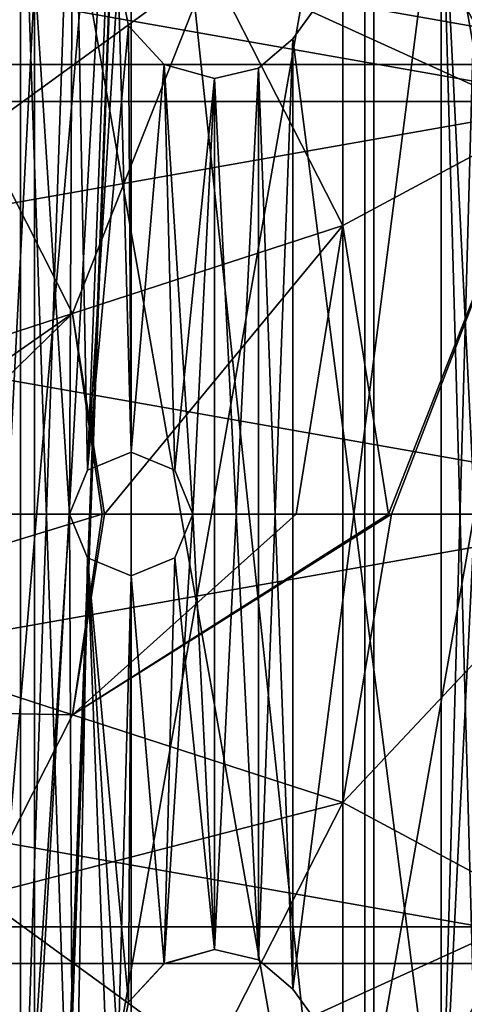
# Model space of a CAD drawing. Header units: millimetres. Extents: x -275 to 275, y -2132 to 836.
# Tile 68 of 83: x 15 to 26, y 549 to 574. Entities that reach past the tile are written whole.
import ezdxf

# ---------------------------------------------------------------- set-up
doc = ezdxf.new("R2010")
doc.units = ezdxf.units.MM
doc.header["$LTSCALE"] = 13.670324
for name, color, linetype in [('337', 7, 'CONTINUOUS'), ('338', 7, 'CONTINUOUS'), ('339', 7, 'CONTINUOUS'), ('340', 7, 'CONTINUOUS'), ('341', 7, 'CONTINUOUS'), ('355', 7, 'CONTINUOUS'), ('356', 7, 'CONTINUOUS'), ('357', 7, 'CONTINUOUS'), ('358', 7, 'CONTINUOUS'), ('359', 7, 'CONTINUOUS'), ('360', 7, 'CONTINUOUS'), ('361', 7, 'CONTINUOUS'), ('380', 7, 'CONTINUOUS'), ('405', 7, 'CONTINUOUS'), ('406', 7, 'CONTINUOUS'), ('407', 7, 'CONTINUOUS'), ('408', 7, 'CONTINUOUS'), ('409', 7, 'CONTINUOUS'), ('422', 7, 'CONTINUOUS'), ('423', 7, 'CONTINUOUS'), ('429', 7, 'CONTINUOUS'), ('430', 7, 'CONTINUOUS'), ('559', 7, 'CONTINUOUS'), ('560', 7, 'CONTINUOUS'), ('561', 7, 'CONTINUOUS'), ('562', 7, 'CONTINUOUS'), ('563', 7, 'CONTINUOUS')]:
    doc.layers.add(name, color=color, linetype=linetype)

msp = doc.modelspace()

# ---------------------------------------------------------------- linework, layer by layer
at = {"layer": '337', "linetype": 'CONTINUOUS'}
for points in [[(34.296, 573.83, -937.103), (27.978, 584.793, -937.103), (24.445, 577.702, -937.103), (34.296, 573.83, -937.103)], [(27.162, 572.619, -937.103), (34.296, 573.83, -937.103), (24.445, 577.702, -937.103), (27.162, 572.619, -937.103)], [(24.445, 545.034, -937.103), (34.236, 548.742, -937.103), (27.162, 550.117, -937.103), (24.445, 545.034, -937.103)], [(27.865, 537.809, -937.103), (34.236, 548.742, -937.103), (20.789, 540.579, -937.103), (27.865, 537.809, -937.103)], [(20.789, 540.579, -937.103), (34.236, 548.742, -937.103), (24.445, 545.034, -937.103), (20.789, 540.579, -937.103)]]:
    msp.add_3dface(points, dxfattribs=at)
at = {"layer": '338', "linetype": 'CONTINUOUS'}
for points in [[(24.445, 545.034, -937.103), (27.162, 550.117, -937.103), (24.445, 545.034, -937.403), (24.445, 545.034, -937.103)], [(27.162, 550.117, -937.103), (27.162, 550.117, -937.403), (24.445, 545.034, -937.403), (27.162, 550.117, -937.103)]]:
    msp.add_3dface(points, dxfattribs=at)
at = {"layer": '339', "linetype": 'CONTINUOUS'}
for points in [[(23.916, 541.3, -940.003), (27.162, 550.117, -937.403), (29.338, 550.69, -940.003), (23.916, 541.3, -940.003)], [(24.445, 545.034, -937.403), (27.162, 550.117, -937.403), (23.916, 541.3, -940.003), (24.445, 545.034, -937.403)]]:
    msp.add_3dface(points, dxfattribs=at)
at = {"layer": '340', "linetype": 'CONTINUOUS'}
for points in [[(29.338, 572.046, -940.003), (24.445, 577.701, -937.403), (23.916, 581.436, -940.003), (29.338, 572.046, -940.003)], [(27.162, 572.619, -937.403), (24.445, 577.701, -937.403), (29.338, 572.046, -940.003), (27.162, 572.619, -937.403)]]:
    msp.add_3dface(points, dxfattribs=at)
at = {"layer": '341', "linetype": 'CONTINUOUS'}
for points in [[(26.046, 583.222, -940.003), (27.003, 584.026, -940.003), (31.95, 572.996, -940.003), (26.046, 583.222, -940.003)], [(31.95, 549.739, -940.003), (27.003, 538.709, -940.003), (26.045, 539.513, -940.003), (31.95, 549.739, -940.003)]]:
    msp.add_3dface(points, dxfattribs=at)
at = {"layer": '355', "linetype": 'CONTINUOUS'}
for points in [[(27.162, 572.619, -937.103), (24.445, 577.702, -937.103), (27.162, 572.619, -937.403), (27.162, 572.619, -937.103)], [(24.445, 577.702, -937.103), (24.445, 577.701, -937.403), (27.162, 572.619, -937.403), (24.445, 577.702, -937.103)]]:
    msp.add_3dface(points, dxfattribs=at)
at = {"layer": '356', "linetype": 'CONTINUOUS'}
for points in [[(-26.045, 583.223, -940.478), (31.95, 572.997, -940.478), (-31.95, 572.997, -940.478), (-26.045, 583.223, -940.478)], [(26.045, 583.223, -940.478), (31.95, 572.997, -940.478), (-26.045, 583.223, -940.478), (26.045, 583.223, -940.478)], [(-31.95, 572.997, -940.478), (34, 561.368, -940.478), (-34, 561.368, -940.478), (-31.95, 572.997, -940.478)], [(31.95, 572.997, -940.478), (34, 561.368, -940.478), (-31.95, 572.997, -940.478), (31.95, 572.997, -940.478)], [(-34, 561.368, -940.478), (34, 561.368, -940.478), (31.95, 549.739, -940.478), (-34, 561.368, -940.478)], [(-31.95, 549.739, -940.478), (-34, 561.368, -940.478), (31.95, 549.739, -940.478), (-31.95, 549.739, -940.478)], [(-26.045, 539.513, -940.478), (-31.95, 549.739, -940.478), (26.045, 539.513, -940.478), (-26.045, 539.513, -940.478)], [(26.045, 539.513, -940.478), (-31.95, 549.739, -940.478), (31.95, 549.739, -940.478), (26.045, 539.513, -940.478)]]:
    msp.add_3dface(points, dxfattribs=at)
at = {"layer": '357', "linetype": 'CONTINUOUS'}
for points in [[(26.046, 583.222, -940.003), (31.95, 572.997, -940.478), (26.045, 583.223, -940.478), (26.046, 583.222, -940.003)], [(26.046, 583.222, -940.003), (31.95, 572.996, -940.003), (31.95, 572.997, -940.478), (26.046, 583.222, -940.003)]]:
    msp.add_3dface(points, dxfattribs=at)
at = {"layer": '358', "linetype": 'CONTINUOUS'}
for points in [[(31.95, 549.739, -940.003), (26.045, 539.513, -940.003), (31.95, 549.739, -940.478), (31.95, 549.739, -940.003)], [(26.045, 539.513, -940.003), (26.045, 539.513, -940.478), (31.95, 549.739, -940.478), (26.045, 539.513, -940.003)]]:
    msp.add_3dface(points, dxfattribs=at)
at = {"layer": '359', "linetype": 'CONTINUOUS'}
for points in [[(29.338, 572.046, -940.003), (-23.916, 581.436, -940.003), (-29.338, 572.046, -940.003), (29.338, 572.046, -940.003)], [(29.338, 572.046, -940.003), (23.916, 581.436, -940.003), (-23.916, 581.436, -940.003), (29.338, 572.046, -940.003)], [(-31.221, 561.368, -940.003), (31.221, 561.368, -940.003), (29.338, 572.046, -940.003), (-31.221, 561.368, -940.003)], [(-31.221, 561.368, -940.003), (29.338, 572.046, -940.003), (-29.338, 572.046, -940.003), (-31.221, 561.368, -940.003)], [(31.221, 561.368, -940.003), (-31.221, 561.368, -940.003), (-29.338, 550.69, -940.003), (31.221, 561.368, -940.003)], [(31.221, 561.368, -940.003), (-29.338, 550.69, -940.003), (29.338, 550.69, -940.003), (31.221, 561.368, -940.003)], [(-29.338, 550.69, -940.003), (-23.916, 541.3, -940.003), (23.916, 541.3, -940.003), (-29.338, 550.69, -940.003)], [(-29.338, 550.69, -940.003), (23.916, 541.3, -940.003), (29.338, 550.69, -940.003), (-29.338, 550.69, -940.003)]]:
    msp.add_3dface(points, dxfattribs=at)
at = {"layer": '360', "linetype": 'CONTINUOUS'}
for points in [[(17.5, 589.947, -957.203), (17.5, 532.789, -957.203), (23.546, 533.306, -957.203), (17.5, 589.947, -957.203)], [(23.546, 589.429, -957.203), (17.5, 589.947, -957.203), (23.546, 533.306, -957.203), (23.546, 589.429, -957.203)], [(31.724, 579.683, -957.203), (23.546, 589.429, -957.203), (31.724, 543.052, -957.203), (31.724, 579.683, -957.203)], [(31.724, 543.052, -957.203), (23.546, 589.429, -957.203), (23.546, 533.306, -957.203), (31.724, 543.052, -957.203)]]:
    msp.add_3dface(points, dxfattribs=at)
at = {"layer": '361', "linetype": 'CONTINUOUS'}
for points in [[(23.779, 533.029, -957.703), (12.652, 526.605, -957.703), (12.652, 596.13, -957.703), (23.779, 533.029, -957.703)], [(23.779, 589.706, -957.703), (23.779, 533.029, -957.703), (12.652, 596.13, -957.703), (23.779, 589.706, -957.703)], [(32.037, 542.871, -957.703), (23.779, 533.029, -957.703), (23.779, 589.706, -957.703), (32.037, 542.871, -957.703)], [(32.037, 579.864, -957.703), (32.037, 542.871, -957.703), (23.779, 589.706, -957.703), (32.037, 579.864, -957.703)]]:
    msp.add_3dface(points, dxfattribs=at)
at = {"layer": '380', "linetype": 'CONTINUOUS'}
for points in [[(17.5, 589.947, -955.203), (15.523, 585.318, -955.203), (13.145, 539.145, -955.203), (17.5, 589.947, -955.203)], [(14.615, 538.668, -955.203), (17.5, 589.947, -955.203), (13.145, 539.145, -955.203), (14.615, 538.668, -955.203)], [(15.523, 537.418, -955.203), (17.5, 589.947, -955.203), (14.615, 538.668, -955.203), (15.523, 537.418, -955.203)], [(17.5, 532.789, -955.203), (17.5, 589.947, -955.203), (15.523, 535.873, -955.203), (17.5, 532.789, -955.203)], [(15.523, 535.873, -955.203), (17.5, 589.947, -955.203), (15.523, 537.418, -955.203), (15.523, 535.873, -955.203)], [(15.523, 585.318, -955.203), (14.615, 584.068, -955.203), (1.793, 563.835, -955.203), (15.523, 585.318, -955.203)], [(2.901, 562.31, -955.203), (15.523, 585.318, -955.203), (1.793, 563.835, -955.203), (2.901, 562.31, -955.203)], [(13.145, 539.145, -955.203), (15.523, 585.318, -955.203), (2.901, 560.425, -955.203), (13.145, 539.145, -955.203)], [(2.901, 560.425, -955.203), (15.523, 585.318, -955.203), (2.901, 562.31, -955.203), (2.901, 560.425, -955.203)]]:
    msp.add_3dface(points, dxfattribs=at)
at = {"layer": '405', "linetype": 'CONTINUOUS'}
for points in [[(17.5, 532.789, -957.203), (17.5, 589.947, -957.203), (17.5, 532.789, -955.203), (17.5, 532.789, -957.203)], [(17.5, 532.789, -955.203), (17.5, 589.947, -957.203), (17.5, 589.947, -955.203), (17.5, 532.789, -955.203)]]:
    msp.add_3dface(points, dxfattribs=at)
at = {"layer": '406', "linetype": 'CONTINUOUS'}
for points in [[(16.003, 581.686, -948.703), (17.135, 582.678, -948.703), (16.369, 562.499, -948.703), (16.003, 581.686, -948.703)], [(17.135, 582.678, -948.703), (17.167, 575.33, -948.703), (16.369, 562.499, -948.703), (17.135, 582.678, -948.703)], [(14.635, 581.056, -948.703), (16.003, 581.686, -948.703), (14.635, 541.679, -948.703), (14.635, 581.056, -948.703)], [(14.635, 541.679, -948.703), (16.003, 581.686, -948.703), (15.9, 561.368, -948.703), (14.635, 541.679, -948.703)], [(15.9, 561.368, -948.703), (16.003, 581.686, -948.703), (16.369, 562.499, -948.703), (15.9, 561.368, -948.703)], [(13.145, 580.84, -948.703), (14.635, 581.056, -948.703), (13.145, 541.895, -948.703), (13.145, 580.84, -948.703)], [(13.145, 541.895, -948.703), (14.635, 581.056, -948.703), (14.635, 541.679, -948.703), (13.145, 541.895, -948.703)], [(25.527, 543.779, -948.703), (21.682, 549.071, -948.703), (25.527, 578.956, -948.703), (25.527, 543.779, -948.703)], [(25.527, 578.956, -948.703), (21.682, 549.071, -948.703), (21.682, 573.664, -948.703), (25.527, 578.956, -948.703)], [(26.484, 578.302, -948.703), (25.527, 543.779, -948.703), (25.527, 578.956, -948.703), (26.484, 578.302, -948.703)], [(26.484, 578.302, -948.703), (26.4, 561.368, -948.703), (25.527, 543.779, -948.703), (26.484, 578.302, -948.703)], [(17.167, 575.33, -948.703), (17.432, 573.999, -948.703), (16.369, 562.499, -948.703), (17.167, 575.33, -948.703)], [(17.432, 573.999, -948.703), (17.5, 562.968, -948.703), (16.369, 562.499, -948.703), (17.432, 573.999, -948.703)], [(17.432, 573.999, -948.703), (18.353, 573.002, -948.703), (17.5, 562.968, -948.703), (17.432, 573.999, -948.703)], [(21.682, 549.071, -948.703), (20.795, 549.829, -948.703), (21.682, 573.664, -948.703), (21.682, 549.071, -948.703)], [(21.682, 573.664, -948.703), (20.795, 549.829, -948.703), (20.795, 572.906, -948.703), (21.682, 573.664, -948.703)], [(17.5, 562.968, -948.703), (18.353, 573.002, -948.703), (18.631, 562.499, -948.703), (17.5, 562.968, -948.703)], [(18.353, 573.002, -948.703), (19.66, 572.634, -948.703), (18.631, 562.499, -948.703), (18.353, 573.002, -948.703)], [(20.795, 549.829, -948.703), (19.66, 550.102, -948.703), (20.795, 572.906, -948.703), (20.795, 549.829, -948.703)], [(20.795, 572.906, -948.703), (19.66, 550.102, -948.703), (19.66, 572.634, -948.703), (20.795, 572.906, -948.703)], [(18.631, 562.499, -948.703), (19.66, 572.634, -948.703), (19.1, 561.368, -948.703), (18.631, 562.499, -948.703)], [(19.66, 572.634, -948.703), (19.66, 550.102, -948.703), (19.1, 561.368, -948.703), (19.66, 572.634, -948.703)], [(16.003, 541.05, -948.703), (14.635, 541.679, -948.703), (15.9, 561.368, -948.703), (16.003, 541.05, -948.703)], [(16.369, 560.236, -948.703), (16.003, 541.05, -948.703), (15.9, 561.368, -948.703), (16.369, 560.236, -948.703)], [(19.66, 550.102, -948.703), (18.353, 549.733, -948.703), (19.1, 561.368, -948.703), (19.66, 550.102, -948.703)], [(19.1, 561.368, -948.703), (18.353, 549.733, -948.703), (18.631, 560.236, -948.703), (19.1, 561.368, -948.703)], [(26.4, 561.368, -948.703), (26.484, 544.433, -948.703), (25.527, 543.779, -948.703), (26.4, 561.368, -948.703)], [(17.135, 540.058, -948.703), (16.003, 541.05, -948.703), (16.369, 560.236, -948.703), (17.135, 540.058, -948.703)], [(17.167, 547.406, -948.703), (17.135, 540.058, -948.703), (16.369, 560.236, -948.703), (17.167, 547.406, -948.703)], [(17.5, 559.768, -948.703), (17.167, 547.406, -948.703), (16.369, 560.236, -948.703), (17.5, 559.768, -948.703)], [(18.631, 560.236, -948.703), (18.353, 549.733, -948.703), (17.5, 559.768, -948.703), (18.631, 560.236, -948.703)], [(17.432, 548.737, -948.703), (17.167, 547.406, -948.703), (17.5, 559.768, -948.703), (17.432, 548.737, -948.703)], [(18.353, 549.733, -948.703), (17.432, 548.737, -948.703), (17.5, 559.768, -948.703), (18.353, 549.733, -948.703)]]:
    msp.add_3dface(points, dxfattribs=at)
at = {"layer": '407', "linetype": 'CONTINUOUS'}
for points in [[(17.5, 562.968, -948.703), (18.631, 562.499, -948.703), (17.5, 562.968, -947.203), (17.5, 562.968, -948.703)], [(18.631, 562.499, -948.703), (18.631, 562.499, -947.203), (17.5, 562.968, -947.203), (18.631, 562.499, -948.703)], [(18.631, 562.499, -948.703), (19.1, 561.368, -948.703), (18.631, 562.499, -947.203), (18.631, 562.499, -948.703)], [(19.1, 561.368, -948.703), (19.1, 561.368, -947.203), (18.631, 562.499, -947.203), (19.1, 561.368, -948.703)], [(19.1, 561.368, -948.703), (18.631, 560.236, -948.703), (19.1, 561.368, -947.203), (19.1, 561.368, -948.703)], [(18.631, 560.236, -948.703), (18.631, 560.236, -947.203), (19.1, 561.368, -947.203), (18.631, 560.236, -948.703)], [(18.631, 560.236, -948.703), (17.5, 559.768, -948.703), (18.631, 560.236, -947.203), (18.631, 560.236, -948.703)], [(17.5, 559.768, -948.703), (17.5, 559.768, -947.203), (18.631, 560.236, -947.203), (17.5, 559.768, -948.703)]]:
    msp.add_3dface(points, dxfattribs=at)
at = {"layer": '408', "linetype": 'CONTINUOUS'}
for points in [[(16.369, 562.499, -948.703), (17.5, 562.968, -948.703), (16.369, 562.499, -947.203), (16.369, 562.499, -948.703)], [(17.5, 562.968, -948.703), (17.5, 562.968, -947.203), (16.369, 562.499, -947.203), (17.5, 562.968, -948.703)], [(15.9, 561.368, -948.703), (16.369, 562.499, -948.703), (15.9, 561.368, -947.203), (15.9, 561.368, -948.703)], [(16.369, 562.499, -948.703), (16.369, 562.499, -947.203), (15.9, 561.368, -947.203), (16.369, 562.499, -948.703)], [(16.369, 560.236, -948.703), (15.9, 561.368, -948.703), (16.369, 560.236, -947.203), (16.369, 560.236, -948.703)], [(15.9, 561.368, -948.703), (15.9, 561.368, -947.203), (16.369, 560.236, -947.203), (15.9, 561.368, -948.703)], [(17.5, 559.768, -948.703), (16.369, 560.236, -948.703), (17.5, 559.768, -947.203), (17.5, 559.768, -948.703)], [(17.5, 559.768, -947.203), (16.369, 560.236, -948.703), (16.369, 560.236, -947.203), (17.5, 559.768, -947.203)]]:
    msp.add_3dface(points, dxfattribs=at)
at = {"layer": '409', "linetype": 'CONTINUOUS'}
for points in [[(17.135, 582.678, -947.203), (16.003, 581.686, -947.203), (16.369, 562.499, -947.203), (17.135, 582.678, -947.203)], [(17.167, 575.33, -947.203), (17.135, 582.678, -947.203), (16.369, 562.499, -947.203), (17.167, 575.33, -947.203)], [(16.003, 581.686, -947.203), (14.635, 581.056, -947.203), (15.9, 561.368, -947.203), (16.003, 581.686, -947.203)], [(16.369, 562.499, -947.203), (16.003, 581.686, -947.203), (15.9, 561.368, -947.203), (16.369, 562.499, -947.203)], [(14.635, 581.056, -947.203), (13.145, 580.84, -947.203), (14.635, 541.679, -947.203), (14.635, 581.056, -947.203)], [(14.635, 581.056, -947.203), (14.635, 541.679, -947.203), (16.003, 541.05, -947.203), (14.635, 581.056, -947.203)], [(14.635, 581.056, -947.203), (16.003, 541.05, -947.203), (15.9, 561.368, -947.203), (14.635, 581.056, -947.203)], [(13.145, 580.84, -947.203), (13.145, 541.895, -947.203), (14.635, 541.679, -947.203), (13.145, 580.84, -947.203)], [(21.682, 573.664, -947.203), (25.527, 543.779, -947.203), (25.527, 578.956, -947.203), (21.682, 573.664, -947.203)], [(26.484, 544.433, -947.203), (26.4, 561.368, -947.203), (25.527, 578.956, -947.203), (26.484, 544.433, -947.203)], [(25.527, 543.779, -947.203), (26.484, 544.433, -947.203), (25.527, 578.956, -947.203), (25.527, 543.779, -947.203)], [(26.4, 561.368, -947.203), (26.484, 578.302, -947.203), (25.527, 578.956, -947.203), (26.4, 561.368, -947.203)], [(17.5, 562.968, -947.203), (17.167, 575.33, -947.203), (16.369, 562.499, -947.203), (17.5, 562.968, -947.203)], [(17.432, 573.999, -947.203), (17.167, 575.33, -947.203), (17.5, 562.968, -947.203), (17.432, 573.999, -947.203)], [(18.353, 573.002, -947.203), (17.432, 573.999, -947.203), (17.5, 562.968, -947.203), (18.353, 573.002, -947.203)], [(20.795, 572.906, -947.203), (21.682, 549.071, -947.203), (21.682, 573.664, -947.203), (20.795, 572.906, -947.203)], [(21.682, 549.071, -947.203), (25.527, 543.779, -947.203), (21.682, 573.664, -947.203), (21.682, 549.071, -947.203)], [(18.631, 562.499, -947.203), (18.353, 573.002, -947.203), (17.5, 562.968, -947.203), (18.631, 562.499, -947.203)], [(19.66, 572.634, -947.203), (18.353, 573.002, -947.203), (19.1, 561.368, -947.203), (19.66, 572.634, -947.203)], [(19.1, 561.368, -947.203), (18.353, 573.002, -947.203), (18.631, 562.499, -947.203), (19.1, 561.368, -947.203)], [(19.66, 572.634, -947.203), (20.795, 549.829, -947.203), (20.795, 572.906, -947.203), (19.66, 572.634, -947.203)], [(20.795, 549.829, -947.203), (21.682, 549.071, -947.203), (20.795, 572.906, -947.203), (20.795, 549.829, -947.203)], [(19.66, 550.102, -947.203), (19.66, 572.634, -947.203), (19.1, 561.368, -947.203), (19.66, 550.102, -947.203)], [(19.66, 550.102, -947.203), (20.795, 549.829, -947.203), (19.66, 572.634, -947.203), (19.66, 550.102, -947.203)], [(15.9, 561.368, -947.203), (16.003, 541.05, -947.203), (16.369, 560.236, -947.203), (15.9, 561.368, -947.203)], [(18.631, 560.236, -947.203), (19.66, 550.102, -947.203), (19.1, 561.368, -947.203), (18.631, 560.236, -947.203)], [(16.003, 541.05, -947.203), (17.135, 540.058, -947.203), (16.369, 560.236, -947.203), (16.003, 541.05, -947.203)], [(17.135, 540.058, -947.203), (17.167, 547.406, -947.203), (16.369, 560.236, -947.203), (17.135, 540.058, -947.203)], [(17.167, 547.406, -947.203), (17.432, 548.737, -947.203), (16.369, 560.236, -947.203), (17.167, 547.406, -947.203)], [(17.432, 548.737, -947.203), (17.5, 559.768, -947.203), (16.369, 560.236, -947.203), (17.432, 548.737, -947.203)], [(17.5, 559.768, -947.203), (18.353, 549.734, -947.203), (18.631, 560.236, -947.203), (17.5, 559.768, -947.203)], [(18.353, 549.734, -947.203), (19.66, 550.102, -947.203), (18.631, 560.236, -947.203), (18.353, 549.734, -947.203)], [(17.432, 548.737, -947.203), (18.353, 549.734, -947.203), (17.5, 559.768, -947.203), (17.432, 548.737, -947.203)]]:
    msp.add_3dface(points, dxfattribs=at)
at = {"layer": '422', "linetype": 'CONTINUOUS'}
for points in [[(21.682, 549.071, -948.703), (25.527, 543.779, -948.703), (21.682, 549.071, -947.203), (21.682, 549.071, -948.703)], [(25.527, 543.779, -948.703), (25.527, 543.779, -947.203), (21.682, 549.071, -947.203), (25.527, 543.779, -948.703)]]:
    msp.add_3dface(points, dxfattribs=at)
at = {"layer": '423', "linetype": 'CONTINUOUS'}
for points in [[(18.353, 549.733, -948.703), (19.66, 550.102, -948.703), (18.353, 549.734, -947.203), (18.353, 549.733, -948.703)], [(19.66, 550.102, -948.703), (19.66, 550.102, -947.203), (18.353, 549.734, -947.203), (19.66, 550.102, -948.703)], [(19.66, 550.102, -948.703), (20.795, 549.829, -948.703), (19.66, 550.102, -947.203), (19.66, 550.102, -948.703)], [(20.795, 549.829, -948.703), (20.795, 549.829, -947.203), (19.66, 550.102, -947.203), (20.795, 549.829, -948.703)], [(20.795, 549.829, -948.703), (21.682, 549.071, -948.703), (20.795, 549.829, -947.203), (20.795, 549.829, -948.703)], [(21.682, 549.071, -948.703), (21.682, 549.071, -947.203), (20.795, 549.829, -947.203), (21.682, 549.071, -948.703)], [(18.353, 549.733, -948.703), (18.353, 549.734, -947.203), (17.432, 548.737, -947.203), (18.353, 549.733, -948.703)], [(17.432, 548.737, -948.703), (18.353, 549.733, -948.703), (17.432, 548.737, -947.203), (17.432, 548.737, -948.703)], [(17.167, 547.406, -948.703), (17.432, 548.737, -948.703), (17.167, 547.406, -947.203), (17.167, 547.406, -948.703)], [(17.432, 548.737, -948.703), (17.432, 548.737, -947.203), (17.167, 547.406, -947.203), (17.432, 548.737, -948.703)]]:
    msp.add_3dface(points, dxfattribs=at)
at = {"layer": '429', "linetype": 'CONTINUOUS'}
for points in [[(17.432, 573.999, -948.703), (17.167, 575.33, -948.703), (17.432, 573.999, -947.203), (17.432, 573.999, -948.703)], [(17.167, 575.33, -948.703), (17.167, 575.33, -947.203), (17.432, 573.999, -947.203), (17.167, 575.33, -948.703)], [(18.353, 573.002, -948.703), (17.432, 573.999, -948.703), (18.353, 573.002, -947.203), (18.353, 573.002, -948.703)], [(17.432, 573.999, -948.703), (17.432, 573.999, -947.203), (18.353, 573.002, -947.203), (17.432, 573.999, -948.703)], [(21.682, 573.664, -948.703), (20.795, 572.906, -948.703), (21.682, 573.664, -947.203), (21.682, 573.664, -948.703)], [(20.795, 572.906, -948.703), (20.795, 572.906, -947.203), (21.682, 573.664, -947.203), (20.795, 572.906, -948.703)], [(19.66, 572.634, -948.703), (18.353, 573.002, -948.703), (19.66, 572.634, -947.203), (19.66, 572.634, -948.703)], [(18.353, 573.002, -948.703), (18.353, 573.002, -947.203), (19.66, 572.634, -947.203), (18.353, 573.002, -948.703)], [(20.795, 572.906, -948.703), (19.66, 572.634, -948.703), (20.795, 572.906, -947.203), (20.795, 572.906, -948.703)], [(19.66, 572.634, -948.703), (19.66, 572.634, -947.203), (20.795, 572.906, -947.203), (19.66, 572.634, -948.703)]]:
    msp.add_3dface(points, dxfattribs=at)
at = {"layer": '430', "linetype": 'CONTINUOUS'}
for points in [[(25.527, 578.956, -948.703), (21.682, 573.664, -948.703), (25.527, 578.956, -947.203), (25.527, 578.956, -948.703)], [(21.682, 573.664, -948.703), (21.682, 573.664, -947.203), (25.527, 578.956, -947.203), (21.682, 573.664, -948.703)]]:
    msp.add_3dface(points, dxfattribs=at)
at = {"layer": '559', "linetype": 'CONTINUOUS'}
for points in [[(15, 587.349, -939.503), (5.209, 531.824, -939.503), (5.209, 590.912, -939.503), (15, 587.349, -939.503)], [(15, 535.387, -939.503), (5.209, 531.824, -939.503), (15, 587.349, -939.503), (15, 535.387, -939.503)], [(22.981, 580.651, -939.503), (15, 535.387, -939.503), (15, 587.349, -939.503), (22.981, 580.651, -939.503)], [(22.981, 542.084, -939.503), (15, 535.387, -939.503), (22.981, 580.651, -939.503), (22.981, 542.084, -939.503)], [(28.191, 571.628, -939.503), (22.981, 542.084, -939.503), (22.981, 580.651, -939.503), (28.191, 571.628, -939.503)], [(28.191, 551.107, -939.503), (22.981, 542.084, -939.503), (28.191, 571.628, -939.503), (28.191, 551.107, -939.503)]]:
    msp.add_3dface(points, dxfattribs=at)
at = {"layer": '560', "linetype": 'CONTINUOUS'}
for points in [[(22.981, 542.084, -939.503), (28.191, 551.107, -939.503), (22.981, 542.084, -938.503), (22.981, 542.084, -939.503)], [(22.981, 542.084, -938.503), (28.191, 551.107, -939.503), (28.191, 551.107, -938.503), (22.981, 542.084, -938.503)]]:
    msp.add_3dface(points, dxfattribs=at)
at = {"layer": '561', "linetype": 'CONTINUOUS'}
for points in [[(28.191, 571.628, -939.503), (22.981, 580.651, -939.503), (28.191, 571.628, -938.503), (28.191, 571.628, -939.503)], [(28.191, 571.628, -938.503), (22.981, 580.651, -939.503), (22.981, 580.651, -938.503), (28.191, 571.628, -938.503)]]:
    msp.add_3dface(points, dxfattribs=at)
at = {"layer": '562', "linetype": 'CONTINUOUS'}
for points in [[(14.202, 580.915, -932.065), (13.597, 571.247, -926.962), (19.548, 575.57, -932.065), (14.202, 580.915, -932.065)], [(28.191, 571.628, -938.503), (22.981, 580.651, -938.503), (19.548, 575.57, -932.065), (28.191, 571.628, -938.503)], [(13.597, 571.247, -926.962), (15.984, 566.561, -926.962), (19.548, 575.57, -932.065), (13.597, 571.247, -926.962)], [(19.548, 575.57, -932.065), (15.984, 566.561, -926.962), (22.98, 568.834, -932.065), (19.548, 575.57, -932.065)], [(28.191, 571.628, -938.503), (19.548, 575.57, -932.065), (22.98, 568.834, -932.065), (28.191, 571.628, -938.503)], [(28.191, 571.628, -938.503), (22.98, 568.834, -932.065), (24.163, 561.368, -932.065), (28.191, 571.628, -938.503)], [(28.191, 571.628, -938.503), (24.163, 561.368, -932.065), (24.239, 561.368, -932.132), (28.191, 571.628, -938.503)], [(30, 561.368, -938.503), (28.191, 571.628, -938.503), (24.239, 561.368, -932.132), (30, 561.368, -938.503)], [(13.597, 571.247, -926.962), (8.125, 564.008, -923.606), (15.984, 566.561, -926.962), (13.597, 571.247, -926.962)], [(15.984, 566.561, -926.962), (16.807, 561.368, -926.962), (22.98, 568.834, -932.065), (15.984, 566.561, -926.962)], [(16.807, 561.368, -926.962), (21.768, 561.368, -930.134), (22.98, 568.834, -932.065), (16.807, 561.368, -926.962)], [(22.98, 568.834, -932.065), (21.768, 561.368, -930.134), (24.163, 561.368, -932.065), (22.98, 568.834, -932.065)], [(8.125, 564.008, -923.606), (8.542, 561.368, -923.606), (15.984, 566.561, -926.962), (8.125, 564.008, -923.606)], [(8.542, 561.368, -923.606), (10.65, 561.368, -924.255), (15.984, 566.561, -926.962), (8.542, 561.368, -923.606)], [(15.984, 566.561, -926.962), (10.65, 561.368, -924.255), (16.75, 561.368, -926.931), (15.984, 566.561, -926.962)], [(16.807, 561.368, -926.962), (15.984, 566.561, -926.962), (16.75, 561.368, -926.931), (16.807, 561.368, -926.962)]]:
    msp.add_3dface(points, dxfattribs=at)
at = {"layer": '563', "linetype": 'CONTINUOUS'}
for points in [[(16.75, 561.368, -926.931), (10.65, 561.368, -924.255), (8.125, 558.728, -923.606), (16.75, 561.368, -926.931)], [(16.75, 561.368, -926.931), (8.125, 558.728, -923.606), (15.984, 556.174, -926.962), (16.75, 561.368, -926.931)], [(16.807, 561.368, -926.962), (16.75, 561.368, -926.931), (15.984, 556.174, -926.962), (16.807, 561.368, -926.962)], [(21.768, 561.368, -930.134), (16.807, 561.368, -926.962), (15.984, 556.174, -926.962), (21.768, 561.368, -930.134)], [(24.163, 561.368, -932.065), (21.768, 561.368, -930.134), (15.984, 556.174, -926.962), (24.163, 561.368, -932.065)], [(24.239, 561.368, -932.132), (24.163, 561.368, -932.065), (15.984, 556.174, -926.962), (24.239, 561.368, -932.132)], [(24.239, 561.368, -932.132), (15.984, 556.174, -926.962), (22.98, 553.901, -932.065), (24.239, 561.368, -932.132)], [(28.191, 551.107, -938.503), (30, 561.368, -938.503), (22.98, 553.901, -932.065), (28.191, 551.107, -938.503)], [(30, 561.368, -938.503), (24.239, 561.368, -932.132), (22.98, 553.901, -932.065), (30, 561.368, -938.503)], [(8.125, 558.728, -923.606), (6.911, 556.346, -923.606), (15.984, 556.174, -926.962), (8.125, 558.728, -923.606)], [(15.984, 556.174, -926.962), (6.911, 556.346, -923.606), (13.597, 551.489, -926.962), (15.984, 556.174, -926.962)], [(15.984, 556.174, -926.962), (13.597, 551.489, -926.962), (22.98, 553.901, -932.065), (15.984, 556.174, -926.962)], [(22.98, 553.901, -932.065), (13.597, 551.489, -926.962), (19.548, 547.166, -932.065), (22.98, 553.901, -932.065)], [(28.191, 551.107, -938.503), (22.98, 553.901, -932.065), (19.548, 547.166, -932.065), (28.191, 551.107, -938.503)], [(13.597, 551.489, -926.962), (9.879, 547.771, -926.962), (19.548, 547.166, -932.065), (13.597, 551.489, -926.962)], [(22.981, 542.084, -938.503), (28.191, 551.107, -938.503), (19.548, 547.166, -932.065), (22.981, 542.084, -938.503)]]:
    msp.add_3dface(points, dxfattribs=at)

doc.saveas('drawing.dxf')
